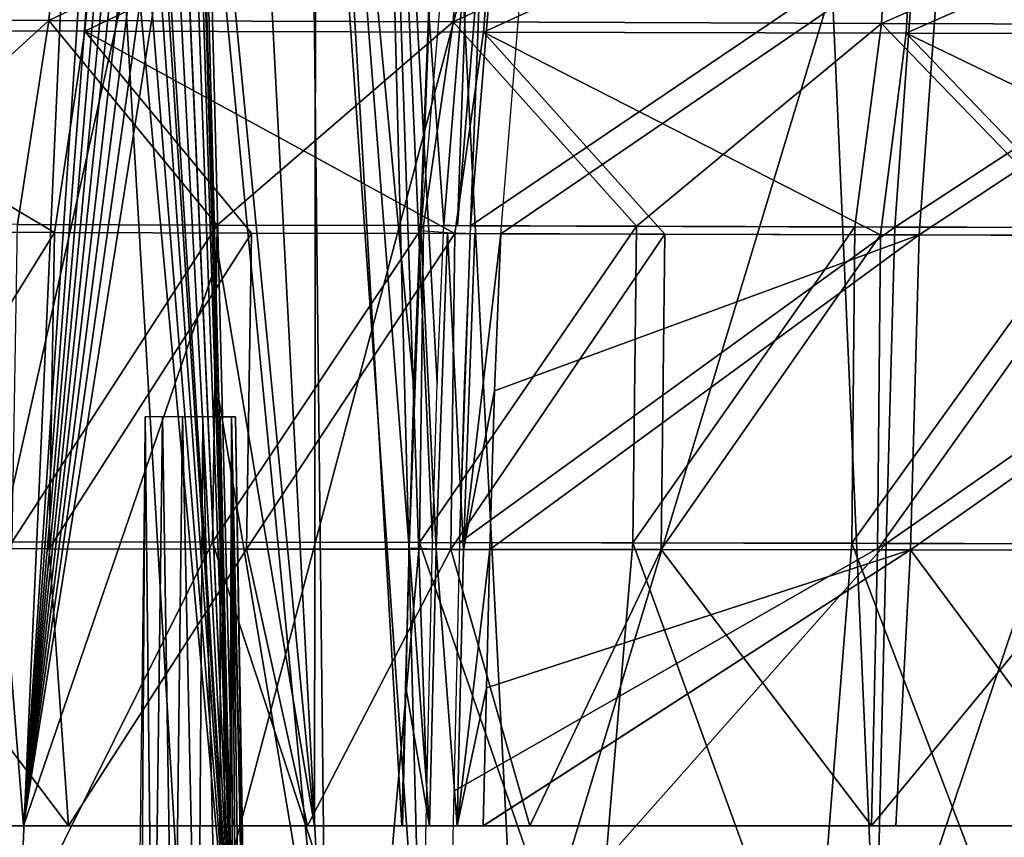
# Model space of a CAD drawing. Header units: millimetres. Extents: x -148 to 148, y -42 to 96.
# Tile 36 of 132: x -82 to -52, y -25 to -1. Entities that reach past the tile are written whole.
import ezdxf

# ---------------------------------------------------------------- set-up
doc = ezdxf.new("R2010")
doc.units = ezdxf.units.MM
doc.header["$LTSCALE"] = 127.314815
for name, color, linetype in [('142', 7, 'CONTINUOUS'), ('143', 7, 'CONTINUOUS'), ('144', 7, 'CONTINUOUS'), ('146', 7, 'CONTINUOUS'), ('147', 7, 'CONTINUOUS'), ('148', 7, 'CONTINUOUS'), ('168', 7, 'CONTINUOUS'), ('173', 7, 'CONTINUOUS'), ('174', 7, 'CONTINUOUS'), ('175', 7, 'CONTINUOUS'), ('176', 7, 'CONTINUOUS'), ('177', 7, 'CONTINUOUS'), ('178', 7, 'CONTINUOUS'), ('188', 7, 'CONTINUOUS'), ('224', 7, 'CONTINUOUS'), ('225', 7, 'CONTINUOUS'), ('227', 7, 'CONTINUOUS'), ('228', 7, 'CONTINUOUS'), ('229', 7, 'CONTINUOUS'), ('4', 7, 'CONTINUOUS'), ('5', 7, 'CONTINUOUS'), ('81', 7, 'CONTINUOUS')]:
    doc.layers.add(name, color=color, linetype=linetype)

msp = doc.modelspace()

# ---------------------------------------------------------------- linework, layer by layer
at = {"layer": '142', "color": 40, "linetype": 'Continuous', "true_color": 0xfaa000}
for points in [[(-55.626, -16.686, 120.578), (-68.753, -31.5, 116.302), (-55.98, -31.5, 122.002), (-55.626, -16.686, 120.578)], [(-68.588, -24.113, 115.549), (-68.753, -31.5, 116.302), (-55.626, -16.686, 120.578), (-68.588, -24.113, 115.549)], [(-68.419, -16.664, 114.789), (-68.588, -24.113, 115.549), (-55.626, -16.686, 120.578), (-68.419, -16.664, 114.789)], [(-42.252, -16.708, 125.161), (-55.626, -16.686, 120.578), (-55.98, -31.5, 122.002), (-42.252, -16.708, 125.161)], [(-42.568, -31.5, 126.536), (-42.252, -16.708, 125.161), (-55.98, -31.5, 122.002), (-42.568, -31.5, 126.536)]]:
    msp.add_3dface(points, dxfattribs=at)
at = {"layer": '143', "color": 40, "linetype": 'Continuous', "true_color": 0xfaa000}
for points in [[(-68.281, -11.914, 114.294), (-68.419, -16.664, 114.789), (-68.085, -7.163, 113.777), (-68.281, -11.914, 114.294)], [(-68.085, -7.163, 113.777), (-68.419, -16.664, 114.789), (-55.368, -7.2, 119.565), (-68.085, -7.163, 113.777)], [(-68.419, -16.664, 114.789), (-55.626, -16.686, 120.578), (-55.368, -7.2, 119.565), (-68.419, -16.664, 114.789)], [(-55.368, -7.2, 119.565), (-55.626, -16.686, 120.578), (-42.061, -7.237, 124.155), (-55.368, -7.2, 119.565)], [(-55.626, -16.686, 120.578), (-42.252, -16.708, 125.161), (-42.061, -7.237, 124.155), (-55.626, -16.686, 120.578)]]:
    msp.add_3dface(points, dxfattribs=at)
at = {"layer": '144', "color": 40, "linetype": 'Continuous', "true_color": 0xfaa000}
for points in [[(-67.352, 1.925, 112.663), (-68.085, -7.163, 113.777), (-54.72, 1.89, 118.439), (-67.352, 1.925, 112.663)], [(-68.085, -7.163, 113.777), (-55.368, -7.2, 119.565), (-54.72, 1.89, 118.439), (-68.085, -7.163, 113.777)], [(-54.72, 1.89, 118.439), (-55.368, -7.2, 119.565), (-41.533, 1.856, 123.002), (-54.72, 1.89, 118.439)], [(-55.368, -7.2, 119.565), (-42.061, -7.237, 124.155), (-41.533, 1.856, 123.002), (-55.368, -7.2, 119.565)]]:
    msp.add_3dface(points, dxfattribs=at)
at = {"layer": '146', "color": 40, "linetype": 'Continuous', "true_color": 0xfaa000}
for points in [[(-75.83, -16.651, -110.724), (-83.209, -31.5, -107.951), (-81.832, -16.64, -107.001), (-75.83, -16.651, -110.724)], [(-70.941, -31.5, -115.176), (-83.209, -31.5, -107.951), (-75.83, -16.651, -110.724), (-70.941, -31.5, -115.176)], [(-69.623, -16.662, -114.166), (-70.941, -31.5, -115.176), (-75.83, -16.651, -110.724), (-69.623, -16.662, -114.166)], [(-64.485, -31.5, -118.368), (-70.941, -31.5, -115.176), (-69.623, -16.662, -114.166), (-64.485, -31.5, -118.368)], [(-63.224, -16.673, -117.318), (-64.485, -31.5, -118.368), (-69.623, -16.662, -114.166), (-63.224, -16.673, -117.318)], [(-57.835, -31.5, -121.262), (-64.485, -31.5, -118.368), (-63.224, -16.673, -117.318), (-57.835, -31.5, -121.262)], [(-56.65, -16.684, -120.168), (-57.835, -31.5, -121.262), (-63.224, -16.673, -117.318), (-56.65, -16.684, -120.168)], [(-51.008, -31.5, -123.847), (-57.835, -31.5, -121.262), (-56.65, -16.684, -120.168), (-51.008, -31.5, -123.847)], [(-49.921, -16.695, -122.706), (-51.008, -31.5, -123.847), (-56.65, -16.684, -120.168), (-49.921, -16.695, -122.706)]]:
    msp.add_3dface(points, dxfattribs=at)
at = {"layer": '147', "color": 40, "linetype": 'Continuous', "true_color": 0xfaa000}
for points in [[(-75.681, -7.14, -109.579), (-81.832, -16.64, -107.001), (-81.668, -7.122, -105.829), (-75.681, -7.14, -109.579)], [(-75.83, -16.651, -110.724), (-81.832, -16.64, -107.001), (-75.681, -7.14, -109.579), (-75.83, -16.651, -110.724)], [(-69.497, -7.159, -113.042), (-75.83, -16.651, -110.724), (-75.681, -7.14, -109.579), (-69.497, -7.159, -113.042)], [(-69.623, -16.662, -114.166), (-75.83, -16.651, -110.724), (-69.497, -7.159, -113.042), (-69.623, -16.662, -114.166)], [(-63.112, -7.178, -116.216), (-69.623, -16.662, -114.166), (-69.497, -7.159, -113.042), (-63.112, -7.178, -116.216)], [(-63.224, -16.673, -117.318), (-69.623, -16.662, -114.166), (-63.112, -7.178, -116.216), (-63.224, -16.673, -117.318)], [(-56.566, -7.197, -119.081), (-63.224, -16.673, -117.318), (-63.112, -7.178, -116.216), (-56.566, -7.197, -119.081)], [(-56.65, -16.684, -120.168), (-63.224, -16.673, -117.318), (-56.566, -7.197, -119.081), (-56.65, -16.684, -120.168)], [(-49.852, -7.216, -121.64), (-56.65, -16.684, -120.168), (-56.566, -7.197, -119.081), (-49.852, -7.216, -121.64)], [(-49.921, -16.695, -122.706), (-56.65, -16.684, -120.168), (-49.852, -7.216, -121.64), (-49.921, -16.695, -122.706)]]:
    msp.add_3dface(points, dxfattribs=at)
at = {"layer": '148', "color": 40, "linetype": 'Continuous', "true_color": 0xfaa000}
for points in [[(-92.02, -0.961, -97.146), (-80.185, 5.031, -104.437), (-80.737, -1.006, -105.407), (-92.02, -0.961, -97.146)], [(-80.185, 5.031, -104.437), (-68.162, 4.99, -111.61), (-80.737, -1.006, -105.407), (-80.185, 5.031, -104.437)], [(-80.737, -1.006, -105.407), (-68.162, 4.99, -111.61), (-68.611, -1.051, -112.557), (-80.737, -1.006, -105.407)], [(-68.162, 4.99, -111.61), (-55.416, 4.949, -117.592), (-68.611, -1.051, -112.557), (-68.162, 4.99, -111.61)], [(-68.611, -1.051, -112.557), (-55.416, 4.949, -117.592), (-55.769, -1.096, -118.519), (-68.611, -1.051, -112.557)], [(-55.416, 4.949, -117.592), (-42.084, 4.909, -122.319), (-55.769, -1.096, -118.519), (-55.416, 4.949, -117.592)], [(-55.769, -1.096, -118.519), (-42.084, 4.909, -122.319), (-42.344, -1.141, -123.232), (-55.769, -1.096, -118.519)], [(-87.434, -7.103, -101.807), (-92.02, -0.961, -97.146), (-80.737, -1.006, -105.407), (-87.434, -7.103, -101.807)], [(-81.668, -7.122, -105.829), (-87.434, -7.103, -101.807), (-80.737, -1.006, -105.407), (-81.668, -7.122, -105.829)], [(-75.681, -7.14, -109.579), (-81.668, -7.122, -105.829), (-80.737, -1.006, -105.407), (-75.681, -7.14, -109.579)], [(-75.681, -7.14, -109.579), (-80.737, -1.006, -105.407), (-68.611, -1.051, -112.557), (-75.681, -7.14, -109.579)], [(-69.497, -7.159, -113.042), (-75.681, -7.14, -109.579), (-68.611, -1.051, -112.557), (-69.497, -7.159, -113.042)], [(-63.112, -7.178, -116.216), (-69.497, -7.159, -113.042), (-68.611, -1.051, -112.557), (-63.112, -7.178, -116.216)], [(-63.112, -7.178, -116.216), (-68.611, -1.051, -112.557), (-55.769, -1.096, -118.519), (-63.112, -7.178, -116.216)], [(-56.566, -7.197, -119.081), (-63.112, -7.178, -116.216), (-55.769, -1.096, -118.519), (-56.566, -7.197, -119.081)], [(-49.852, -7.216, -121.64), (-56.566, -7.197, -119.081), (-55.769, -1.096, -118.519), (-49.852, -7.216, -121.64)], [(-49.852, -7.216, -121.64), (-55.769, -1.096, -118.519), (-42.344, -1.141, -123.232), (-49.852, -7.216, -121.64)]]:
    msp.add_3dface(points, dxfattribs=at)
at = {"layer": '168', "color": 40, "linetype": 'Continuous', "true_color": 0xfaa000}
for points in [[(-81.76, -31.5, 114.784), (-79.596, 16.868, 112.636), (-85.767, 16.475, 108.725), (-81.76, -31.5, 114.784)], [(-81.76, -31.5, 114.784), (-75.133, -31.5, 118.603), (-79.596, 16.868, 112.636), (-81.76, -31.5, 114.784)], [(-79.596, 16.868, 112.636), (-75.133, -31.5, 118.603), (-79.063, 16.828, 112.96), (-79.596, 16.868, 112.636)], [(-79.063, 16.828, 112.96), (-75.133, -31.5, 118.603), (-78.577, 16.637, 113.263), (-79.063, 16.828, 112.96)], [(-78.577, 16.637, 113.263), (-75.133, -31.5, 118.603), (-78.252, 16.407, 113.471), (-78.577, 16.637, 113.263)], [(-78.252, 16.407, 113.471), (-75.133, -31.5, 118.603), (-78.113, 16.278, 113.562), (-78.252, 16.407, 113.471)], [(-78.113, 16.278, 113.562), (-75.133, -31.5, 118.603), (-77.647, 15.681, 113.877), (-78.113, 16.278, 113.562)], [(-77.647, 15.681, 113.877), (-75.133, -31.5, 118.603), (-77.199, 14.767, 114.202), (-77.647, 15.681, 113.877)], [(-77.199, 14.767, 114.202), (-75.133, -31.5, 118.603), (-77.182, 14.723, 114.215), (-77.199, 14.767, 114.202)], [(-77.182, 14.723, 114.215), (-75.133, -31.5, 118.603), (-76.734, 13.179, 114.581), (-77.182, 14.723, 114.215)], [(-76.734, 13.179, 114.581), (-75.133, -31.5, 118.603), (-76.48, 11.739, 114.828), (-76.734, 13.179, 114.581)], [(-76.48, 11.739, 114.828), (-75.133, -31.5, 118.603), (-76.354, 10.692, 114.973), (-76.48, 11.739, 114.828)], [(-75.133, -31.5, 118.603), (-75.635, -12.367, 116.993), (-76.354, 10.692, 114.973), (-75.133, -31.5, 118.603)], [(-76.125, 6.698, 115.383), (-76.354, 10.692, 114.973), (-75.635, -12.367, 116.993), (-76.125, 6.698, 115.383)]]:
    msp.add_3dface(points, dxfattribs=at)
at = {"layer": '173', "color": 40, "linetype": 'Continuous', "true_color": 0xfaa000}
for points in [[(-80.146, -25.155, -106.753), (-86.425, -16.838, -101.413), (-91.085, -25.156, -98.997), (-80.146, -25.155, -106.753)], [(-80.725, -16.847, -105.348), (-86.425, -16.838, -101.413), (-80.146, -25.155, -106.753), (-80.725, -16.847, -105.348)], [(-74.806, -16.856, -109.018), (-80.725, -16.847, -105.348), (-80.146, -25.155, -106.753), (-74.806, -16.856, -109.018)], [(-72.978, -25.155, -111.048), (-74.806, -16.856, -109.018), (-80.146, -25.155, -106.753), (-72.978, -25.155, -111.048)], [(-68.683, -16.864, -112.412), (-74.806, -16.856, -109.018), (-72.978, -25.155, -111.048), (-68.683, -16.864, -112.412)], [(-66.306, -25.155, -114.561), (-68.683, -16.864, -112.412), (-72.978, -25.155, -111.048), (-66.306, -25.155, -114.561)], [(-62.372, -16.872, -115.519), (-68.683, -16.864, -112.412), (-66.306, -25.155, -114.561), (-62.372, -16.872, -115.519)], [(-56.061, -25.155, -119.138), (-62.372, -16.872, -115.519), (-66.306, -25.155, -114.561), (-56.061, -25.155, -119.138)], [(-55.886, -16.88, -118.329), (-62.372, -16.872, -115.519), (-56.061, -25.155, -119.138), (-55.886, -16.88, -118.329)], [(-49.25, -16.888, -120.832), (-55.886, -16.88, -118.329), (-56.061, -25.155, -119.138), (-49.25, -16.888, -120.832)], [(-49.133, -25.155, -121.72), (-49.25, -16.888, -120.832), (-56.061, -25.155, -119.138), (-49.133, -25.155, -121.72)]]:
    msp.add_3dface(points, dxfattribs=at)
at = {"layer": '174', "color": 40, "linetype": 'Continuous', "true_color": 0xfaa000}
for points in [[(-86.243, -7.342, -100.218), (-86.425, -16.838, -101.413), (-80.558, -7.361, -104.183), (-86.243, -7.342, -100.218)], [(-86.425, -16.838, -101.413), (-80.725, -16.847, -105.348), (-80.558, -7.361, -104.183), (-86.425, -16.838, -101.413)], [(-80.558, -7.361, -104.183), (-80.725, -16.847, -105.348), (-74.654, -7.38, -107.88), (-80.558, -7.361, -104.183)], [(-80.725, -16.847, -105.348), (-74.806, -16.856, -109.018), (-74.654, -7.38, -107.88), (-80.725, -16.847, -105.348)], [(-74.654, -7.38, -107.88), (-74.806, -16.856, -109.018), (-68.554, -7.398, -111.294), (-74.654, -7.38, -107.88)], [(-74.806, -16.856, -109.018), (-68.683, -16.864, -112.412), (-68.554, -7.398, -111.294), (-74.806, -16.856, -109.018)], [(-68.554, -7.398, -111.294), (-68.683, -16.864, -112.412), (-62.258, -7.417, -114.423), (-68.554, -7.398, -111.294)], [(-68.683, -16.864, -112.412), (-62.372, -16.872, -115.519), (-62.258, -7.417, -114.423), (-68.683, -16.864, -112.412)], [(-62.258, -7.417, -114.423), (-62.372, -16.872, -115.519), (-55.8, -7.436, -117.249), (-62.258, -7.417, -114.423)], [(-62.372, -16.872, -115.519), (-55.886, -16.88, -118.329), (-55.8, -7.436, -117.249), (-62.372, -16.872, -115.519)], [(-55.8, -7.436, -117.249), (-55.886, -16.88, -118.329), (-49.18, -7.454, -119.771), (-55.8, -7.436, -117.249)], [(-55.886, -16.88, -118.329), (-49.25, -16.888, -120.832), (-49.18, -7.454, -119.771), (-55.886, -16.88, -118.329)]]:
    msp.add_3dface(points, dxfattribs=at)
at = {"layer": '175', "color": 40, "linetype": 'Continuous', "true_color": 0xfaa000}
for points in [[(-79.101, 4.626, -102.806), (-90.122, 4.634, -94.64), (-90.78, -1.298, -95.614), (-79.101, 4.626, -102.806)], [(-79.654, -1.327, -103.757), (-79.101, 4.626, -102.806), (-90.78, -1.298, -95.614), (-79.654, -1.327, -103.757)], [(-67.243, 4.614, -109.874), (-79.101, 4.626, -102.806), (-79.654, -1.327, -103.757), (-67.243, 4.614, -109.874)], [(-67.695, -1.358, -110.805), (-67.243, 4.614, -109.874), (-79.654, -1.327, -103.757), (-67.695, -1.358, -110.805)], [(-54.671, 4.597, -115.77), (-67.243, 4.614, -109.874), (-67.695, -1.358, -110.805), (-54.671, 4.597, -115.77)], [(-55.028, -1.391, -116.685), (-54.671, 4.597, -115.77), (-67.695, -1.358, -110.805), (-55.028, -1.391, -116.685)], [(-41.52, 4.574, -120.429), (-54.671, 4.597, -115.77), (-55.028, -1.391, -116.685), (-41.52, 4.574, -120.429)], [(-41.784, -1.427, -121.334), (-41.52, 4.574, -120.429), (-55.028, -1.391, -116.685), (-41.784, -1.427, -121.334)], [(-80.558, -7.361, -104.183), (-79.654, -1.327, -103.757), (-90.78, -1.298, -95.614), (-80.558, -7.361, -104.183)], [(-86.243, -7.342, -100.218), (-80.558, -7.361, -104.183), (-90.78, -1.298, -95.614), (-86.243, -7.342, -100.218)], [(-80.558, -7.361, -104.183), (-74.654, -7.38, -107.88), (-79.654, -1.327, -103.757), (-80.558, -7.361, -104.183)], [(-68.554, -7.398, -111.294), (-67.695, -1.358, -110.805), (-79.654, -1.327, -103.757), (-68.554, -7.398, -111.294)], [(-74.654, -7.38, -107.88), (-68.554, -7.398, -111.294), (-79.654, -1.327, -103.757), (-74.654, -7.38, -107.88)], [(-68.554, -7.398, -111.294), (-62.258, -7.417, -114.423), (-67.695, -1.358, -110.805), (-68.554, -7.398, -111.294)], [(-55.8, -7.436, -117.249), (-55.028, -1.391, -116.685), (-67.695, -1.358, -110.805), (-55.8, -7.436, -117.249)], [(-62.258, -7.417, -114.423), (-55.8, -7.436, -117.249), (-67.695, -1.358, -110.805), (-62.258, -7.417, -114.423)], [(-55.8, -7.436, -117.249), (-49.18, -7.454, -119.771), (-55.028, -1.391, -116.685), (-55.8, -7.436, -117.249)], [(-42.423, -7.473, -121.977), (-41.784, -1.427, -121.334), (-55.028, -1.391, -116.685), (-42.423, -7.473, -121.977)], [(-49.18, -7.454, -119.771), (-42.423, -7.473, -121.977), (-55.028, -1.391, -116.685), (-49.18, -7.454, -119.771)]]:
    msp.add_3dface(points, dxfattribs=at)
at = {"layer": '176', "color": 40, "linetype": 'Continuous', "true_color": 0xfaa000}
for points in [[(-67.611, -21.021, 113.439), (-54.892, -16.882, 118.728), (-67.707, -25.155, 113.86), (-67.611, -21.021, 113.439)], [(-67.707, -25.155, 113.86), (-54.892, -16.882, 118.728), (-67.703, -25.155, 113.862), (-67.707, -25.155, 113.86)], [(-54.892, -16.882, 118.728), (-67.699, -25.155, 113.864), (-67.703, -25.155, 113.862), (-54.892, -16.882, 118.728)], [(-55.335, -25.155, 119.427), (-67.699, -25.155, 113.864), (-54.892, -16.882, 118.728), (-55.335, -25.155, 119.427)], [(-67.513, -16.865, 113.017), (-54.892, -16.882, 118.728), (-67.611, -21.021, 113.439), (-67.513, -16.865, 113.017)], [(-48.746, -25.155, 121.853), (-55.335, -25.155, 119.427), (-54.892, -16.882, 118.728), (-48.746, -25.155, 121.853)], [(-41.696, -16.898, 123.249), (-48.746, -25.155, 121.853), (-54.892, -16.882, 118.728), (-41.696, -16.898, 123.249)]]:
    msp.add_3dface(points, dxfattribs=at)
at = {"layer": '177', "color": 40, "linetype": 'Continuous', "true_color": 0xfaa000}
for points in [[(-54.631, -7.439, 117.721), (-67.513, -16.865, 113.017), (-67.373, -12.117, 112.523), (-54.631, -7.439, 117.721)], [(-54.892, -16.882, 118.728), (-67.513, -16.865, 113.017), (-54.631, -7.439, 117.721), (-54.892, -16.882, 118.728)], [(-67.178, -7.403, 112.011), (-54.631, -7.439, 117.721), (-67.373, -12.117, 112.523), (-67.178, -7.403, 112.011)], [(-41.503, -7.476, 122.249), (-54.892, -16.882, 118.728), (-54.631, -7.439, 117.721), (-41.503, -7.476, 122.249)], [(-41.696, -16.898, 123.249), (-54.892, -16.882, 118.728), (-41.503, -7.476, 122.249), (-41.696, -16.898, 123.249)]]:
    msp.add_3dface(points, dxfattribs=at)
at = {"layer": '178', "color": 40, "linetype": 'Continuous', "true_color": 0xfaa000}
for points in [[(-67.178, -7.403, 112.011), (-66.442, 1.636, 110.905), (-53.984, 1.608, 116.6), (-67.178, -7.403, 112.011)], [(-54.631, -7.439, 117.721), (-67.178, -7.403, 112.011), (-53.984, 1.608, 116.6), (-54.631, -7.439, 117.721)], [(-54.631, -7.439, 117.721), (-53.984, 1.608, 116.6), (-40.977, 1.577, 121.1), (-54.631, -7.439, 117.721)], [(-41.503, -7.476, 122.249), (-54.631, -7.439, 117.721), (-40.977, 1.577, 121.1), (-41.503, -7.476, 122.249)]]:
    msp.add_3dface(points, dxfattribs=at)
at = {"layer": '188', "color": 40, "linetype": 'Continuous', "true_color": 0xfaa000}
for points in [[(-84.785, 15.976, 107.007), (-78.712, 16.365, 110.866), (-81.497, -25.154, 112.136), (-84.785, 15.976, 107.007)], [(-78.712, 16.365, 110.866), (-78.309, 16.336, 111.111), (-81.497, -25.154, 112.136), (-78.712, 16.365, 110.866)], [(-78.309, 16.336, 111.111), (-77.943, 16.196, 111.34), (-81.497, -25.154, 112.136), (-78.309, 16.336, 111.111)], [(-87.543, -25.154, 108.169), (-84.785, 15.976, 107.007), (-81.497, -25.154, 112.136), (-87.543, -25.154, 108.169)], [(-77.943, 16.196, 111.34), (-77.591, 15.93, 111.568), (-81.497, -25.154, 112.136), (-77.943, 16.196, 111.34)], [(-77.591, 15.93, 111.568), (-77.241, 15.493, 111.806), (-81.497, -25.154, 112.136), (-77.591, 15.93, 111.568)], [(-77.241, 15.493, 111.806), (-76.889, 14.792, 112.063), (-81.497, -25.154, 112.136), (-77.241, 15.493, 111.806)], [(-76.889, 14.792, 112.063), (-76.545, 13.662, 112.343), (-81.497, -25.154, 112.136), (-76.889, 14.792, 112.063)], [(-76.545, 13.662, 112.343), (-76.252, 11.857, 112.64), (-81.497, -25.154, 112.136), (-76.545, 13.662, 112.343)], [(-76.252, 11.857, 112.64), (-76.072, 8.912, 112.952), (-81.497, -25.154, 112.136), (-76.252, 11.857, 112.64)], [(-76.072, 8.912, 112.952), (-75.648, -8.092, 114.39), (-81.497, -25.154, 112.136), (-76.072, 8.912, 112.952)], [(-75.648, -8.092, 114.39), (-75.213, -25.154, 115.83), (-81.497, -25.154, 112.136), (-75.648, -8.092, 114.39)]]:
    msp.add_3dface(points, dxfattribs=at)
at = {"layer": '224', "color": 40, "linetype": 'Continuous', "true_color": 0xfaa000}
for points in [[(-72.974, 17.139, 113.041), (-69.561, -31.5, 116.263), (-70.946, 21.987, 111.782), (-72.974, 17.139, 113.041)], [(-69.395, -24.106, 115.506), (-69.225, -16.651, 114.743), (-70.946, 21.987, 111.782), (-69.395, -24.106, 115.506)], [(-69.225, -16.651, 114.743), (-69.085, -11.891, 114.246), (-70.946, 21.987, 111.782), (-69.225, -16.651, 114.743)], [(-69.085, -11.891, 114.246), (-68.887, -7.131, 113.727), (-70.946, 21.987, 111.782), (-69.085, -11.891, 114.246)], [(-68.887, -7.131, 113.727), (-68.144, 2.003, 112.602), (-70.946, 21.987, 111.782), (-68.887, -7.131, 113.727)], [(-69.561, -31.5, 116.263), (-69.395, -24.106, 115.506), (-70.946, 21.987, 111.782), (-69.561, -31.5, 116.263)], [(-74.702, 12.049, 114.246), (-72.424, -31.5, 117.418), (-72.974, 17.139, 113.041), (-74.702, 12.049, 114.246)], [(-72.424, -31.5, 117.418), (-69.561, -31.5, 116.263), (-72.974, 17.139, 113.041), (-72.424, -31.5, 117.418)], [(-76.125, 6.698, 115.383), (-72.424, -31.5, 117.418), (-74.702, 12.049, 114.246), (-76.125, 6.698, 115.383)], [(-72.424, -31.5, 117.418), (-76.125, 6.698, 115.383), (-75.635, -12.367, 116.993), (-72.424, -31.5, 117.418)], [(-75.133, -31.5, 118.603), (-72.424, -31.5, 117.418), (-75.635, -12.367, 116.993), (-75.133, -31.5, 118.603)]]:
    msp.add_3dface(points, dxfattribs=at)
at = {"layer": '225', "color": 40, "linetype": 'Continuous', "true_color": 0xfaa000}
for points in [[(-68.219, 27.857, 108.097), (-69.786, -12.048, 112.379), (-72.72, 18.825, 110.616), (-68.219, 27.857, 108.097)], [(-69.582, -7.305, 111.859), (-69.786, -12.048, 112.379), (-68.219, 27.857, 108.097), (-69.582, -7.305, 111.859)], [(-68.793, 2.084, 110.695), (-69.582, -7.305, 111.859), (-68.219, 27.857, 108.097), (-68.793, 2.084, 110.695)], [(-72.767, -25.155, 114.785), (-76.072, 8.912, 112.952), (-72.72, 18.825, 110.616), (-72.767, -25.155, 114.785)], [(-70.147, -25.155, 113.743), (-72.767, -25.155, 114.785), (-72.72, 18.825, 110.616), (-70.147, -25.155, 113.743)], [(-69.931, -16.825, 112.88), (-70.147, -25.155, 113.743), (-72.72, 18.825, 110.616), (-69.931, -16.825, 112.88)], [(-69.786, -12.048, 112.379), (-69.931, -16.825, 112.88), (-72.72, 18.825, 110.616), (-69.786, -12.048, 112.379)], [(-76.072, 8.912, 112.952), (-72.767, -25.155, 114.785), (-75.648, -8.092, 114.39), (-76.072, 8.912, 112.952)], [(-75.213, -25.154, 115.83), (-75.648, -8.092, 114.39), (-72.767, -25.155, 114.785), (-75.213, -25.154, 115.83)], [(-70.138, -25.155, 113.739), (-70.147, -25.155, 113.743), (-69.931, -16.825, 112.88), (-70.138, -25.155, 113.739)], [(-69.931, -16.825, 112.88), (-70.03, -21.001, 113.309), (-70.138, -25.155, 113.739), (-69.931, -16.825, 112.88)], [(-70.128, -25.155, 113.735), (-70.138, -25.155, 113.739), (-70.03, -21.001, 113.309), (-70.128, -25.155, 113.735)]]:
    msp.add_3dface(points, dxfattribs=at)
at = {"layer": '227', "color": 40, "linetype": 'Continuous', "true_color": 0xfaa000}
for points in [[(-68.144, 2.003, 112.602), (-68.887, -7.131, 113.727), (-68.481, -7.157, 113.668), (-68.144, 2.003, 112.602)], [(-68.144, 2.003, 112.602), (-68.481, -7.157, 113.668), (-67.743, 1.949, 112.551), (-68.144, 2.003, 112.602)], [(-68.481, -7.157, 113.668), (-68.085, -7.163, 113.777), (-67.743, 1.949, 112.551), (-68.481, -7.157, 113.668)], [(-68.085, -7.163, 113.777), (-67.352, 1.925, 112.663), (-67.743, 1.949, 112.551), (-68.085, -7.163, 113.777)]]:
    msp.add_3dface(points, dxfattribs=at)
at = {"layer": '228', "color": 40, "linetype": 'Continuous', "true_color": 0xfaa000}
for points in [[(-70.03, -21.001, 113.309), (-69.931, -16.825, 112.88), (-69.319, -25.155, 113.548), (-70.03, -21.001, 113.309)], [(-69.319, -25.155, 113.548), (-69.931, -16.825, 112.88), (-69.123, -16.861, 112.7), (-69.319, -25.155, 113.548)], [(-68.491, -25.155, 113.591), (-69.319, -25.155, 113.548), (-69.123, -16.861, 112.7), (-68.491, -25.155, 113.591)], [(-68.296, -16.875, 112.747), (-68.491, -25.155, 113.591), (-69.123, -16.861, 112.7), (-68.296, -16.875, 112.747)], [(-67.513, -16.865, 113.017), (-67.611, -21.021, 113.439), (-68.491, -25.155, 113.591), (-67.513, -16.865, 113.017)], [(-67.513, -16.865, 113.017), (-68.491, -25.155, 113.591), (-68.296, -16.875, 112.747), (-67.513, -16.865, 113.017)], [(-70.128, -25.155, 113.735), (-70.03, -21.001, 113.309), (-69.319, -25.155, 113.548), (-70.128, -25.155, 113.735)], [(-67.611, -21.021, 113.439), (-67.707, -25.155, 113.86), (-68.491, -25.155, 113.591), (-67.611, -21.021, 113.439)]]:
    msp.add_3dface(points, dxfattribs=at)
at = {"layer": '229', "color": 40, "linetype": 'Continuous', "true_color": 0xfaa000}
for points in [[(-69.931, -16.825, 112.88), (-69.582, -7.305, 111.859), (-69.123, -16.861, 112.7), (-69.931, -16.825, 112.88)], [(-69.931, -16.825, 112.88), (-69.786, -12.048, 112.379), (-69.582, -7.305, 111.859), (-69.931, -16.825, 112.88)], [(-69.123, -16.861, 112.7), (-69.582, -7.305, 111.859), (-68.778, -7.363, 111.687), (-69.123, -16.861, 112.7)], [(-68.296, -16.875, 112.747), (-69.123, -16.861, 112.7), (-68.778, -7.363, 111.687), (-68.296, -16.875, 112.747)], [(-67.956, -7.396, 111.738), (-68.296, -16.875, 112.747), (-68.778, -7.363, 111.687), (-67.956, -7.396, 111.738)], [(-67.178, -7.403, 112.011), (-68.296, -16.875, 112.747), (-67.956, -7.396, 111.738), (-67.178, -7.403, 112.011)], [(-67.178, -7.403, 112.011), (-67.373, -12.117, 112.523), (-68.296, -16.875, 112.747), (-67.178, -7.403, 112.011)], [(-67.373, -12.117, 112.523), (-67.513, -16.865, 113.017), (-68.296, -16.875, 112.747), (-67.373, -12.117, 112.523)]]:
    msp.add_3dface(points, dxfattribs=at)
at = {"layer": '4', "linetype": 'Continuous'}
for points in [[(-87.482, 0, 71.526), (-85.464, -31.244, 70.54), (-78.449, 0, 81.332), (-87.482, 0, 71.526)], [(-85.464, -31.244, 70.54), (-76.61, -31.244, 80.068), (-78.449, 0, 81.332), (-85.464, -31.244, 70.54)], [(-78.449, 0, 81.332), (-76.61, -31.244, 80.068), (-68.323, 0, 90.005), (-78.449, 0, 81.332)], [(-76.61, -31.244, 80.068), (-66.701, -31.244, 88.492), (-68.323, 0, 90.005), (-76.61, -31.244, 80.068)], [(-68.323, 0, 90.005), (-66.701, -31.244, 88.492), (-57.247, 0, 97.426), (-68.323, 0, 90.005)], [(-66.701, -31.244, 88.492), (-55.874, -31.244, 95.698), (-57.247, 0, 97.426), (-66.701, -31.244, 88.492)], [(-57.247, 0, 97.426), (-55.874, -31.244, 95.698), (-45.373, 0, 103.49), (-57.247, 0, 97.426)], [(-55.874, -31.244, 95.698), (-44.276, -31.244, 101.586), (-45.373, 0, 103.49), (-55.874, -31.244, 95.698)]]:
    msp.add_3dface(points, dxfattribs=at)
at = {"layer": '5', "linetype": 'Continuous'}
for points in [[(-87.482, 0, -71.526), (-78.449, 0, -81.332), (-85.464, -31.244, -70.54), (-87.482, 0, -71.526)], [(-85.464, -31.244, -70.54), (-78.449, 0, -81.332), (-76.61, -31.244, -80.068), (-85.464, -31.244, -70.54)], [(-78.449, 0, -81.332), (-68.323, 0, -90.005), (-76.61, -31.244, -80.068), (-78.449, 0, -81.332)], [(-76.61, -31.244, -80.068), (-68.323, 0, -90.005), (-66.701, -31.244, -88.492), (-76.61, -31.244, -80.068)], [(-68.323, 0, -90.005), (-57.247, 0, -97.426), (-66.701, -31.244, -88.492), (-68.323, 0, -90.005)], [(-66.701, -31.244, -88.492), (-57.247, 0, -97.426), (-55.874, -31.244, -95.698), (-66.701, -31.244, -88.492)], [(-57.247, 0, -97.426), (-45.373, 0, -103.49), (-55.874, -31.244, -95.698), (-57.247, 0, -97.426)], [(-55.874, -31.244, -95.698), (-45.373, 0, -103.49), (-44.276, -31.244, -101.586), (-55.874, -31.244, -95.698)]]:
    msp.add_3dface(points, dxfattribs=at)
at = {"layer": '81', "linetype": 'Continuous'}
for points in [[(-78.108, -34.29, 75.334), (-77.989, -34.344, 75.224), (-77.844, -12.893, 75.598), (-78.108, -34.29, 75.334)], [(-77.989, -34.344, 75.224), (-77.602, -34.453, 74.966), (-77.844, -12.893, 75.598), (-77.989, -34.344, 75.224)], [(-77.844, -12.893, 75.598), (-77.602, -34.453, 74.966), (-77.329, -12.893, 75.254), (-77.844, -12.893, 75.598)], [(-77.602, -34.453, 74.966), (-76.988, -34.5, 74.774), (-77.329, -12.893, 75.254), (-77.602, -34.453, 74.966)], [(-77.329, -12.893, 75.254), (-76.988, -34.5, 74.774), (-76.721, -12.893, 75.133), (-77.329, -12.893, 75.254)], [(-76.988, -34.5, 74.774), (-76.269, -34.5, 74.809), (-76.721, -12.893, 75.133), (-76.988, -34.5, 74.774)], [(-76.721, -12.893, 75.133), (-76.269, -34.5, 74.809), (-76.113, -12.893, 75.254), (-76.721, -12.893, 75.133)], [(-76.269, -34.5, 74.809), (-75.61, -34.5, 75.1), (-76.113, -12.893, 75.254), (-76.269, -34.5, 74.809)], [(-76.113, -12.893, 75.254), (-75.61, -34.5, 75.1), (-75.598, -12.893, 75.598), (-76.113, -12.893, 75.254)], [(-75.61, -34.5, 75.1), (-75.1, -34.5, 75.61), (-75.598, -12.893, 75.598), (-75.61, -34.5, 75.1)], [(-75.334, -34.29, 78.108), (-75.598, -12.893, 77.844), (-75.254, -12.893, 77.329), (-75.334, -34.29, 78.108)], [(-75.598, -12.893, 75.598), (-75.1, -34.5, 75.61), (-75.254, -12.893, 76.113), (-75.598, -12.893, 75.598)], [(-75.224, -34.344, 77.989), (-75.334, -34.29, 78.108), (-75.254, -12.893, 77.329), (-75.224, -34.344, 77.989)], [(-74.966, -34.453, 77.602), (-75.224, -34.344, 77.989), (-75.254, -12.893, 77.329), (-74.966, -34.453, 77.602)], [(-75.1, -34.5, 75.61), (-74.809, -34.5, 76.269), (-75.254, -12.893, 76.113), (-75.1, -34.5, 75.61)], [(-75.133, -12.893, 76.721), (-74.774, -34.5, 76.988), (-75.254, -12.893, 77.329), (-75.133, -12.893, 76.721)], [(-74.774, -34.5, 76.988), (-74.966, -34.453, 77.602), (-75.254, -12.893, 77.329), (-74.774, -34.5, 76.988)], [(-75.254, -12.893, 76.113), (-74.809, -34.5, 76.269), (-75.133, -12.893, 76.721), (-75.254, -12.893, 76.113)], [(-74.809, -34.5, 76.269), (-74.774, -34.5, 76.988), (-75.133, -12.893, 76.721), (-74.809, -34.5, 76.269)]]:
    msp.add_3dface(points, dxfattribs=at)

doc.saveas('drawing.dxf')
